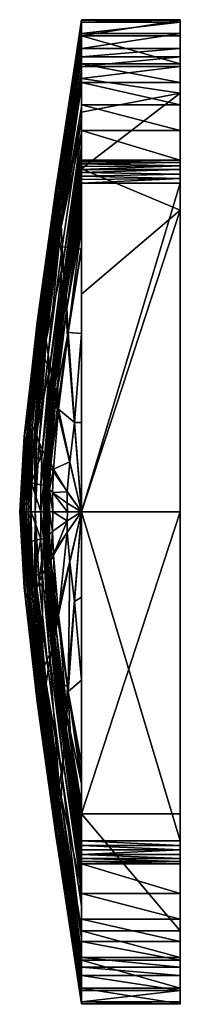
# Model space of a CAD drawing. Header units: centimetres. Extents: x -15 to 183, y -8 to 6.
# Tile 46 of 132: x 55.796 to 56.122, y 3.716 to 5.712. Entities that reach past the tile are written whole.
import ezdxf

# ---------------------------------------------------------------- set-up
doc = ezdxf.new("R2010")
doc.units = ezdxf.units.CM
doc.layers.get('0').update_dxf_attribs({"true_color": 0x5890e1})

msp = doc.modelspace()

# ---------------------------------------------------------------- meshes
at = {"color": 254, "true_color": 0xcad1ee}
mesh = msp.add_polyface(dxfattribs=at)
corners = [(55.9218, 5.487, 22.514), (56.1218, 5.4269, 22.674), (55.9218, 5.4269, 22.674), (56.1218, 5.5395, 22.3455), (55.9218, 5.5395, 22.3455), (55.9218, 5.5846, 22.1702), (56.1218, 5.487, 22.514), (56.1218, 5.487, 22.514), (56.1218, 5.3258, 21.0072), (56.1218, 5.4269, 22.674), (56.1218, 5.5395, 22.3455), (56.1218, 5.5846, 22.1702), (56.1218, 5.6227, 21.9901), (56.1218, 5.679, 21.6227), (56.1218, 5.711, 21.2578), (56.1218, 5.5632, 21.0114), (56.1218, 5.5632, 21.0114), (55.9218, 5.4096, 21.0072), (56.1218, 5.3258, 21.0072), (55.9218, 5.5247, 21.0086), (55.9218, 5.593, 21.0167), (56.1218, 5.4269, 22.674), (55.9218, 5.4237, 22.6804), (55.9218, 5.4269, 22.674), (55.9218, 5.4144, 22.6918), (56.1218, 5.416, 22.6903), (55.9218, 5.4085, 22.6965), (55.9218, 5.4196, 22.6864), (56.1218, 5.4225, 22.6823), (55.9218, 5.712, 21.2253), (55.9218, 5.2465, 21.0071), (55.9218, 5.5128, 21.0082), (55.9218, 5.7101, 21.2781), (55.9218, 5.707, 21.3322), (55.9218, 5.6984, 21.4336), (55.9218, 5.6904, 21.5186), (55.9218, 5.5347, 22.3594), (55.8763, 5.2729, 22.2232), (55.9218, 5.4835, 22.5225), (55.9218, 5.6016, 22.0941), (55.9218, 5.6335, 21.9314), (55.8711, 5.3154, 21.9693), (55.8688, 5.3477, 21.7224), (55.9218, 5.66, 21.7672), (55.9218, 5.6814, 21.602), (55.8701, 5.3739, 21.4779), (55.9218, 5.6984, 21.4336), (55.8723, 5.3857, 21.3532), (55.9218, 5.7101, 21.2781), (55.8738, 5.3906, 21.2893), (55.8755, 5.3898, 21.2252), (55.9218, 5.712, 21.2253), (55.8804, 5.2976, 21.0995), (55.9218, 5.5791, 21.0137), (55.9218, 5.5128, 21.0082), (55.8794, 5.3198, 21.11), (55.9218, 5.6111, 21.0226), (55.8784, 5.3394, 21.1266), (55.9218, 5.6395, 21.0397), (55.8774, 5.3548, 21.1485), (55.9218, 5.6622, 21.064), (55.8765, 5.367, 21.1732), (55.8755, 5.3898, 21.2252), (55.9218, 5.6803, 21.0919)]
mesh.append_faces([[corners[k] for k in face] for face in [(0, 1, 2), (3, 4, 5), (6, 4, 3), (6, 0, 4), (1, 0, 6), (7, 8, 9), (10, 8, 7), (11, 8, 10), (12, 8, 11), (13, 8, 12), (14, 15, 8), (16, 17, 18), (16, 19, 17), (16, 20, 19), (21, 22, 23), (24, 25, 26), (27, 25, 24), (27, 28, 25), (22, 28, 27), (22, 21, 28), (29, 30, 31), (32, 30, 29), (33, 30, 32), (34, 30, 33), (35, 30, 34), (36, 37, 38), (39, 37, 36), (40, 41, 39), (40, 42, 41), (43, 42, 40), (44, 45, 42), (46, 47, 45), (48, 49, 47), (50, 49, 51), (52, 53, 54), (55, 56, 53), (57, 56, 55), (57, 58, 56), (59, 58, 57), (59, 60, 58), (61, 60, 59), (62, 63, 61)]], dxfattribs={"color": 254})
mesh = msp.add_polyface(dxfattribs=at)
corners = [(56.1218, 5.711, 21.2578), (55.9218, 5.679, 21.6227), (55.9218, 5.711, 21.2578), (56.1218, 5.679, 21.6227), (56.1218, 5.6227, 21.9901), (55.9218, 5.6227, 21.9901), (56.1218, 5.5846, 22.1702), (55.9218, 5.5846, 22.1702), (56.1218, 5.5395, 22.3455), (56.1218, 5.712, 21.2253), (55.9218, 5.711, 21.2578), (55.9218, 5.712, 21.2253), (56.1218, 5.711, 21.2578), (56.1218, 5.6168, 21.0252), (56.1218, 5.6538, 21.0537), (56.1218, 5.6366, 21.0374), (56.1218, 5.711, 21.2578), (56.1218, 5.3258, 21.0072), (56.1218, 5.679, 21.6227), (56.1218, 5.712, 21.2253), (56.1218, 5.5632, 21.0114), (56.1218, 5.7073, 21.1526), (56.1218, 5.6838, 21.0981), (55.9218, 5.7073, 21.1526), (56.1218, 5.712, 21.2253), (55.9218, 5.712, 21.2253), (56.1218, 5.7073, 21.1526), (55.9218, 5.6838, 21.0981), (56.1218, 5.7073, 21.1526), (55.9218, 5.7073, 21.1526), (56.1218, 5.6168, 21.0252), (55.9218, 5.593, 21.0167), (56.1218, 5.5632, 21.0114), (55.9218, 5.6168, 21.0252), (56.1218, 5.6366, 21.0374), (55.9218, 5.6366, 21.0374), (56.1218, 5.6538, 21.0537), (55.9218, 5.6538, 21.0537), (56.1218, 5.6838, 21.0981), (55.9218, 5.712, 21.2253), (55.9218, 5.6803, 21.0919), (55.9218, 5.7073, 21.1526), (55.9218, 5.6622, 21.064), (55.9218, 5.6395, 21.0397), (55.9218, 5.6111, 21.0226), (55.9218, 5.5791, 21.0137), (55.9218, 5.5128, 21.0082), (55.8755, 5.3898, 21.2252), (55.9218, 5.712, 21.2253), (55.9218, 5.7073, 21.1526), (55.9218, 5.6814, 21.602), (55.8688, 5.3477, 21.7224), (55.9218, 5.66, 21.7672), (55.9218, 5.6904, 21.5186), (55.8701, 5.3739, 21.4779), (55.9218, 5.6984, 21.4336), (55.9218, 5.707, 21.3322), (55.8723, 5.3857, 21.3532), (55.9218, 5.7101, 21.2781), (55.8738, 5.3906, 21.2893), (55.9218, 5.6803, 21.0919), (55.8755, 5.3898, 21.2252), (55.9218, 5.7073, 21.1526), (55.8765, 5.367, 21.1732), (55.9218, 5.6622, 21.064)]
mesh.append_faces([[corners[k] for k in face] for face in [(0, 1, 2), (3, 1, 0), (4, 1, 3), (4, 5, 1), (6, 5, 4), (6, 7, 5), (8, 7, 6), (9, 10, 11), (10, 9, 12), (13, 14, 15), (16, 17, 18), (19, 20, 16), (21, 20, 19), (22, 20, 21), (14, 20, 22), (14, 13, 20), (23, 24, 25), (24, 23, 26), (27, 28, 29), (30, 31, 32), (30, 33, 31), (34, 33, 30), (34, 35, 33), (36, 35, 34), (36, 37, 35), (38, 37, 36), (38, 27, 37), (28, 27, 38), (39, 40, 41), (39, 42, 40), (39, 43, 42), (39, 44, 43), (39, 45, 44), (39, 46, 45), (47, 48, 49), (50, 51, 52), (53, 54, 50), (55, 54, 53), (56, 57, 55), (58, 57, 56), (48, 59, 58), (60, 61, 62), (63, 60, 64)]], dxfattribs={"color": 254})
mesh = msp.add_polyface(dxfattribs=at)
corners = [(56.1218, 5.3807, 22.7049), (55.9218, 4.7139, 22.7049), (55.9218, 5.3807, 22.7049), (55.9218, 5.6904, 21.5186), (55.9218, 4.7139, 21.0049), (55.9218, 5.2465, 21.0071), (55.9218, 5.5347, 22.3594), (55.9218, 5.6016, 22.0941), (55.9216, 5.2518, 22.7044), (55.8946, 5.078, 22.621), (55.9217, 5.0756, 22.7046), (55.9216, 5.295, 22.7045), (55.8917, 5.1266, 22.611), (55.9217, 5.3165, 22.7046), (55.9217, 5.3379, 22.7047), (55.8903, 5.1516, 22.6061), (55.9217, 5.3591, 22.7048), (55.9218, 5.377, 22.7049), (55.8896, 5.1644, 22.6032), (55.9218, 5.3983, 22.7016), (55.8893, 5.1705, 22.6003), (55.9218, 5.4045, 22.6988), (55.889, 5.1763, 22.5961), (55.9218, 5.4103, 22.6951), (55.8887, 5.1814, 22.5909), (55.9218, 5.4155, 22.6907), (55.8884, 5.1857, 22.5846), (55.9218, 5.4269, 22.674), (55.8877, 5.1913, 22.57), (55.9218, 5.434, 22.6567), (55.8865, 5.2, 22.5392), (55.8409, 5.1169, 21.2941), (55.8379, 5.1153, 21.3499), (55.8738, 5.3906, 21.2893), (55.8723, 5.3857, 21.3532), (55.8354, 5.11, 21.4056), (55.8701, 5.3739, 21.4779), (55.8317, 5.0989, 21.5163), (55.8688, 5.3477, 21.7224), (55.8297, 5.0778, 21.7364), (55.8711, 5.3154, 21.9693), (55.834, 5.0567, 21.9557), (55.8763, 5.2729, 22.2232), (55.8434, 5.0326, 22.1762), (55.8841, 5.2166, 22.4771), (55.8571, 5.0032, 22.3951), (55.8612, 4.9948, 22.449), (55.8634, 4.9905, 22.4757), (55.8409, 5.1169, 21.2941), (55.8765, 5.367, 21.1732), (55.8435, 5.1042, 21.2486), (55.8826, 5.2516, 21.0879), (55.9218, 5.2465, 21.0071), (55.8932, 5.069, 21.0589), (55.854, 5.0334, 21.1618), (55.8804, 5.2976, 21.0995), (55.8502, 5.0619, 21.1791), (55.8794, 5.3198, 21.11), (55.8484, 5.0757, 21.191), (55.8784, 5.3394, 21.1266), (55.8467, 5.0878, 21.2071), (55.8774, 5.3548, 21.1485), (55.8451, 5.0971, 21.2269)]
mesh.append_faces([[corners[k] for k in face] for face in [(0, 1, 2), (3, 4, 5), (6, 4, 7), (8, 9, 10), (11, 9, 8), (11, 12, 9), (13, 12, 11), (14, 12, 13), (14, 15, 12), (16, 15, 14), (17, 18, 15), (19, 20, 18), (21, 22, 20), (23, 24, 22), (25, 26, 24), (27, 28, 26), (29, 30, 28), (31, 32, 33), (34, 32, 35), (36, 35, 37), (37, 38, 36), (38, 37, 39), (39, 40, 38), (40, 39, 41), (41, 42, 40), (42, 41, 43), (43, 44, 42), (45, 30, 44), (46, 28, 30), (47, 26, 28), (48, 49, 50), (51, 52, 53), (54, 55, 51), (55, 54, 56), (56, 57, 55), (57, 56, 58), (58, 59, 57), (59, 58, 60), (60, 61, 59), (61, 60, 62), (62, 49, 61), (49, 62, 50)]], dxfattribs={"color": 254})
mesh = msp.add_polyface(dxfattribs=at)
corners = [(56.1218, 5.3898, 22.7041), (56.1218, 5.3258, 21.0072), (56.1218, 5.3807, 22.7049), (56.1218, 5.3991, 22.7014), (56.1218, 5.408, 22.6968), (56.1218, 5.416, 22.6903), (56.1218, 5.4225, 22.6823), (56.1218, 5.4269, 22.674), (56.1218, 5.3258, 21.0072), (55.9218, 5.4096, 21.0072), (55.9218, 5.1556, 21.0067), (55.9218, 5.3807, 22.7049), (56.1218, 5.3898, 22.7041), (56.1218, 5.3807, 22.7049), (55.9218, 5.3877, 22.7044), (55.9218, 5.3949, 22.7029), (56.1218, 5.3991, 22.7014), (55.9218, 5.4019, 22.7002), (56.1218, 5.408, 22.6968), (55.9218, 5.4085, 22.6965), (56.1218, 5.416, 22.6903), (55.9218, 5.6814, 21.602), (55.9218, 4.7139, 21.0049), (55.9218, 5.6904, 21.5186), (55.9218, 5.66, 21.7672), (55.9218, 5.6335, 21.9314), (55.9218, 5.6016, 22.0941), (55.9218, 5.377, 22.7049), (55.8903, 5.1516, 22.6061), (55.9217, 5.3591, 22.7048), (55.9218, 5.3851, 22.7047), (55.8896, 5.1644, 22.6032), (55.9218, 5.3918, 22.7036), (55.9218, 5.3983, 22.7016), (55.9218, 5.4045, 22.6988), (55.8893, 5.1705, 22.6003), (55.9218, 5.4103, 22.6951), (55.889, 5.1763, 22.5961), (55.9218, 5.4155, 22.6907), (55.8887, 5.1814, 22.5909), (55.9218, 5.42, 22.6857), (55.8884, 5.1857, 22.5846), (55.9218, 5.4269, 22.674), (55.9218, 5.434, 22.6567), (55.8877, 5.1913, 22.57), (55.9218, 5.4412, 22.6389), (55.8865, 5.2, 22.5392), (55.9218, 5.4555, 22.6016), (55.8841, 5.2166, 22.4771), (55.9218, 5.4835, 22.5225), (55.8763, 5.2729, 22.2232), (55.9218, 5.6016, 22.0941), (55.8711, 5.3154, 21.9693), (55.8409, 5.1169, 21.2941), (55.8738, 5.3906, 21.2893), (55.8755, 5.3898, 21.2252), (55.8379, 5.1153, 21.3499), (55.8723, 5.3857, 21.3532), (55.8354, 5.11, 21.4056), (55.8701, 5.3739, 21.4779), (55.8755, 5.3898, 21.2252), (55.8765, 5.367, 21.1732), (55.8409, 5.1169, 21.2941), (55.8826, 5.2516, 21.0879), (55.9218, 5.5128, 21.0082), (55.9218, 5.2465, 21.0071), (55.8804, 5.2976, 21.0995), (55.8794, 5.3198, 21.11), (55.9218, 5.5791, 21.0137)]
mesh.append_faces([[corners[k] for k in face] for face in [(0, 1, 2), (3, 1, 0), (4, 1, 3), (5, 1, 4), (6, 1, 5), (7, 1, 6), (8, 9, 10), (11, 12, 13), (14, 12, 11), (15, 12, 14), (15, 16, 12), (17, 16, 15), (17, 18, 16), (19, 18, 17), (19, 20, 18), (21, 22, 23), (24, 22, 21), (25, 22, 24), (26, 22, 25), (27, 28, 29), (30, 31, 27), (32, 31, 30), (33, 31, 32), (34, 35, 33), (36, 37, 34), (38, 39, 36), (40, 41, 38), (42, 41, 40), (43, 44, 42), (45, 46, 43), (47, 46, 45), (47, 48, 46), (49, 48, 47), (49, 50, 48), (51, 52, 50), (53, 54, 55), (56, 57, 54), (58, 59, 57), (60, 61, 62), (63, 64, 65), (66, 64, 63), (67, 68, 66)]], dxfattribs={"color": 254})
mesh = msp.add_polyface(dxfattribs=at)
corners = [(55.9218, 5.5347, 22.3594), (55.9218, 4.1813, 21.0071), (55.9218, 4.7139, 21.0049), (55.9218, 4.8956, 22.7049), (55.9218, 4.7139, 22.7049), (55.9218, 4.7139, 22.7049), (55.8057, 4.7139, 21.4757), (55.8191, 4.893, 21.363), (55.8097, 4.7139, 21.4373), (55.8153, 4.8909, 21.4104), (55.8025, 4.7139, 21.5146), (55.8122, 4.8871, 21.4581), (55.7981, 4.7139, 21.5959), (55.8077, 4.8795, 21.5546), (55.8058, 4.8667, 21.7503), (55.8004, 4.7139, 21.8483), (55.8121, 4.8561, 21.9422), (55.8203, 4.7733, 22.1045), (55.8245, 4.8462, 22.1292), (55.8198, 4.7139, 22.0785), (55.9076, 4.8951, 22.6633), (55.8978, 4.8155, 22.6238), (55.8421, 4.8358, 22.3132), (55.8391, 4.7692, 22.2703), (55.8473, 4.833, 22.3589), (55.8446, 4.7682, 22.3116), (55.85, 4.8316, 22.3816), (55.8474, 4.7677, 22.3322), (55.8513, 4.8305, 22.3927), (55.8489, 4.7672, 22.3424), (55.8527, 4.828, 22.4028), (55.8504, 4.7661, 22.3521), (55.8542, 4.8247, 22.4114), (55.8519, 4.7645, 22.3611), (55.8556, 4.8211, 22.4185), (55.8534, 4.7627, 22.3693), (55.8586, 4.8142, 22.4326), (55.8565, 4.7594, 22.3858), (55.8648, 4.801, 22.4616), (55.8752, 4.9223, 22.5413), (55.8929, 4.755, 22.5844), (55.8226, 4.8879, 21.3241), (55.8097, 4.7139, 21.4373), (55.8191, 4.893, 21.363), (55.8266, 4.8806, 21.2877), (55.8179, 4.7139, 21.3745), (55.8288, 4.875, 21.2721), (55.8279, 4.7139, 21.3155), (55.8311, 4.8685, 21.2587), (55.8359, 4.8551, 21.2357), (55.8589, 4.8039, 21.155), (55.853, 4.7139, 21.2069), (55.8722, 4.9219, 21.107), (55.9218, 4.7139, 21.0049), (55.9218, 4.7139, 21.0049), (55.8932, 5.069, 21.0589), (55.9218, 4.7139, 21.0049)]
mesh.append_faces([[corners[k] for k in face] for face in [(0, 1, 2), (3, 4, 5), (6, 7, 8), (6, 9, 7), (10, 9, 6), (10, 11, 9), (12, 13, 11), (12, 14, 13), (15, 16, 14), (16, 17, 18), (19, 17, 16), (4, 20, 21), (3, 20, 4), (17, 22, 18), (22, 17, 23), (23, 24, 22), (24, 23, 25), (25, 26, 24), (26, 25, 27), (27, 28, 26), (28, 27, 29), (29, 30, 28), (30, 29, 31), (31, 32, 30), (32, 31, 33), (33, 34, 32), (34, 33, 35), (35, 36, 34), (36, 35, 37), (37, 38, 36), (39, 36, 38), (38, 21, 39), (21, 38, 40), (41, 42, 43), (44, 45, 41), (46, 47, 44), (48, 47, 46), (49, 47, 48), (50, 51, 49), (52, 53, 50), (52, 54, 53), (55, 56, 54)]], dxfattribs={"color": 254})
mesh = msp.add_polyface(dxfattribs=at)
corners = [(56.1218, 5.3807, 22.7049), (56.1218, 5.3258, 21.0072), (56.1218, 4.0471, 22.7049), (56.1218, 5.3258, 21.0072), (55.9218, 4.7139, 21.0049), (56.1218, 4.7139, 21.0049), (55.9218, 5.1556, 21.0067), (55.9218, 5.4835, 22.5225), (55.9218, 4.1813, 21.0071), (55.9218, 5.5347, 22.3594), (55.9218, 5.4555, 22.6016), (55.9218, 5.4412, 22.6389), (55.9218, 5.434, 22.6567), (55.9218, 5.4269, 22.674), (55.9218, 5.4237, 22.6804), (55.9218, 5.4196, 22.6864), (55.9218, 5.4144, 22.6918), (55.9218, 5.4085, 22.6965), (55.9218, 5.4019, 22.7002), (55.9218, 5.3949, 22.7029), (55.9218, 5.3877, 22.7044), (55.9218, 5.3807, 22.7049), (55.9217, 5.0756, 22.7046), (55.9076, 4.8951, 22.6633), (55.9218, 4.8956, 22.7049), (55.8946, 5.078, 22.621), (55.8865, 5.2, 22.5392), (55.8571, 5.0032, 22.3951), (55.8612, 4.9948, 22.449), (55.8877, 5.1913, 22.57), (55.8634, 4.9905, 22.4757), (55.8884, 5.1857, 22.5846), (55.8645, 4.9874, 22.4886), (55.8887, 5.1814, 22.5909), (55.889, 5.1763, 22.5961), (55.8656, 4.9819, 22.4994), (55.8556, 4.8211, 22.4185), (55.8703, 4.9516, 22.5218), (55.8679, 4.9668, 22.5123), (55.8586, 4.8142, 22.4326), (55.8752, 4.9223, 22.5413), (55.8893, 5.1705, 22.6003), (55.8662, 4.9784, 22.5037), (55.8896, 5.1644, 22.6032), (55.8667, 4.9746, 22.5072), (55.8903, 5.1516, 22.6061), (55.8917, 5.1266, 22.611), (55.8978, 4.8155, 22.6238), (55.8932, 5.069, 21.0589), (55.9218, 4.7139, 21.0049), (55.8722, 4.9219, 21.107), (55.9218, 5.2465, 21.0071), (55.9218, 4.7139, 21.0049), (55.8826, 5.2516, 21.0879), (55.854, 5.0334, 21.1618)]
mesh.append_faces([[corners[k] for k in face] for face in [(0, 1, 2), (3, 4, 5), (3, 6, 4), (7, 8, 9), (10, 8, 7), (11, 8, 10), (12, 8, 11), (13, 8, 12), (14, 8, 13), (15, 8, 14), (16, 8, 15), (17, 8, 16), (18, 8, 17), (19, 8, 18), (20, 8, 19), (21, 8, 20), (22, 23, 24), (22, 25, 23), (26, 27, 28), (29, 28, 30), (31, 30, 32), (32, 33, 31), (34, 32, 35), (33, 32, 34), (36, 37, 38), (39, 40, 37), (35, 41, 34), (41, 35, 42), (42, 43, 41), (43, 42, 44), (44, 45, 43), (45, 44, 38), (38, 46, 45), (46, 38, 37), (37, 25, 46), (25, 37, 40), (40, 23, 25), (23, 40, 47), (48, 49, 50), (48, 51, 52), (50, 53, 48), (53, 50, 54)]], dxfattribs={"color": 254})
mesh = msp.add_polyface(dxfattribs=at)
corners = [(55.9218, 4.7139, 22.7049), (55.9218, 4.1813, 21.0071), (55.9218, 5.3807, 22.7049), (55.7981, 4.7139, 21.5959), (55.8122, 4.8871, 21.4581), (55.8025, 4.7139, 21.5146), (55.7965, 4.7139, 21.7229), (55.8058, 4.8667, 21.7503), (55.8004, 4.7139, 21.8483), (55.8054, 4.7139, 21.9277), (55.8121, 4.8561, 21.9422), (55.8198, 4.7139, 22.0785), (55.8392, 4.7139, 22.225), (55.8203, 4.7733, 22.1045), (55.8391, 4.7692, 22.2703), (55.8446, 4.7682, 22.3116), (55.8448, 4.7139, 22.2617), (55.8477, 4.7139, 22.2801), (55.8474, 4.7677, 22.3322), (55.8492, 4.7139, 22.2893), (55.8489, 4.7672, 22.3424), (55.8507, 4.7139, 22.2986), (55.8504, 4.7661, 22.3521), (55.8522, 4.7139, 22.308), (55.8519, 4.7645, 22.3611), (55.8538, 4.7139, 22.3174), (55.8534, 4.7627, 22.3693), (55.8569, 4.7139, 22.3365), (55.8565, 4.7594, 22.3858), (55.8636, 4.7139, 22.3757), (55.8631, 4.7532, 22.4198), (55.8931, 4.7139, 22.5418), (55.8924, 4.732, 22.5637), (55.9218, 4.7139, 22.7049), (55.9218, 4.7139, 22.7049), (55.9218, 4.7139, 22.7049), (55.8929, 4.755, 22.5844), (55.9218, 4.7139, 22.7049), (55.8978, 4.8155, 22.6238), (55.9218, 4.7139, 22.7049), (55.8648, 4.801, 22.4616), (55.8226, 4.8879, 21.3241), (55.8135, 4.7139, 21.4054), (55.8097, 4.7139, 21.4373), (55.8179, 4.7139, 21.3745), (55.8266, 4.8806, 21.2877), (55.8279, 4.7139, 21.3155), (55.8359, 4.8551, 21.2357), (55.853, 4.7139, 21.2069), (55.8589, 4.8039, 21.155), (55.9218, 4.7139, 21.0049), (55.9218, 4.7139, 21.0049)]
mesh.append_faces([[corners[k] for k in face] for face in [(0, 1, 2), (3, 4, 5), (6, 7, 3), (8, 7, 6), (9, 10, 8), (11, 10, 9), (12, 13, 11), (12, 14, 13), (12, 15, 14), (16, 15, 12), (17, 15, 16), (17, 18, 15), (19, 18, 17), (19, 20, 18), (21, 20, 19), (21, 22, 20), (23, 22, 21), (23, 24, 22), (25, 24, 23), (25, 26, 24), (27, 26, 25), (27, 28, 26), (29, 28, 27), (29, 30, 28), (31, 30, 29), (31, 32, 30), (33, 32, 31), (34, 32, 33), (35, 32, 34), (35, 36, 32), (37, 36, 35), (37, 38, 36), (39, 38, 37), (40, 28, 30), (30, 36, 40), (36, 30, 32), (41, 42, 43), (41, 44, 42), (45, 46, 44), (47, 48, 46), (49, 50, 48), (49, 51, 50)]], dxfattribs={"color": 254})
mesh = msp.add_polyface(dxfattribs=at)
corners = [(56.1218, 3.8431, 22.1702), (56.1218, 5.3258, 21.0072), (56.1218, 4.7139, 21.0049), (56.1218, 4.0471, 22.7049), (55.9218, 4.7139, 22.7049), (56.1218, 5.3807, 22.7049), (55.8519, 4.6633, 22.3611), (55.8507, 4.7139, 22.2986), (55.8504, 4.6617, 22.3521), (55.8522, 4.7139, 22.308), (55.8538, 4.7139, 22.3174), (55.8534, 4.665, 22.3693), (55.8565, 4.6683, 22.3858), (55.8569, 4.7139, 22.3365), (55.8631, 4.6746, 22.4198), (55.8636, 4.7139, 22.3757), (55.8924, 4.6958, 22.5637), (55.8931, 4.7139, 22.5418), (55.9218, 4.7139, 22.7049), (55.9218, 4.7139, 22.7049), (55.8929, 4.6728, 22.5844), (55.9218, 4.7139, 22.7049), (55.8978, 4.6122, 22.6238), (55.9218, 4.7139, 22.7049), (55.9076, 4.5327, 22.6633), (55.9218, 4.7139, 22.7049), (55.9218, 4.7139, 22.7049), (55.9218, 4.5412, 22.7049), (55.8648, 4.6268, 22.4616), (55.8752, 4.5055, 22.5413), (55.8586, 4.6136, 22.4326), (55.8556, 4.6066, 22.4185), (55.8542, 4.603, 22.4114), (55.8527, 4.5997, 22.4028), (55.8703, 4.4762, 22.5218), (55.8513, 4.5973, 22.3927), (55.8489, 4.6606, 22.3424), (55.9218, 4.7139, 21.0049), (55.8589, 4.6238, 21.155), (55.853, 4.7139, 21.2069), (55.9218, 4.7139, 21.0049), (55.9218, 4.7139, 21.0049), (55.8722, 4.5059, 21.107), (55.9218, 4.7139, 21.0049), (55.8359, 4.5726, 21.2357)]
mesh.append_faces([[corners[k] for k in face] for face in [(0, 1, 2), (3, 4, 5), (6, 7, 8), (6, 9, 7), (6, 10, 9), (11, 10, 6), (12, 10, 11), (12, 13, 10), (14, 13, 12), (14, 15, 13), (16, 15, 14), (16, 17, 15), (16, 18, 17), (16, 19, 18), (20, 19, 16), (20, 21, 19), (22, 21, 20), (22, 23, 21), (24, 23, 22), (24, 25, 23), (24, 26, 25), (24, 27, 26), (16, 28, 20), (28, 16, 14), (20, 29, 22), (29, 20, 28), (14, 30, 28), (30, 14, 12), (12, 31, 30), (31, 12, 11), (11, 32, 31), (32, 11, 6), (6, 33, 32), (33, 6, 8), (34, 28, 30), (8, 35, 33), (35, 8, 36), (37, 38, 39), (40, 38, 37), (41, 38, 40), (41, 42, 38), (43, 42, 41), (42, 44, 38)]], dxfattribs={"color": 254})
mesh = msp.add_polyface(dxfattribs=at)
corners = [(56.1218, 3.8883, 22.3455), (56.1218, 5.3258, 21.0072), (56.1218, 3.8431, 22.1702), (56.1218, 3.9407, 22.514), (56.1218, 4.0009, 22.674), (56.1218, 4.0052, 22.6823), (56.1218, 4.0117, 22.6903), (56.1218, 4.0197, 22.6968), (56.1218, 4.0287, 22.7014), (56.1218, 4.038, 22.7041), (56.1218, 4.0471, 22.7049), (55.9218, 4.1019, 21.0072), (56.1218, 4.7139, 21.0049), (55.9218, 4.7139, 21.0049), (56.1218, 4.1019, 21.0072), (55.9218, 4.5412, 22.7049), (55.9218, 4.1813, 21.0071), (55.9218, 4.7139, 22.7049), (55.9218, 4.3729, 22.7049), (55.9076, 4.5327, 22.6633), (55.9218, 4.3729, 22.7049), (55.9218, 4.5412, 22.7049), (55.8946, 4.3498, 22.621), (55.9218, 4.2046, 22.7049), (55.8978, 4.6122, 22.6238), (55.8752, 4.5055, 22.5413), (55.8648, 4.6268, 22.4616), (55.8703, 4.4762, 22.5218), (55.8586, 4.6136, 22.4326), (55.8679, 4.4609, 22.5123), (55.8917, 4.3012, 22.611), (55.8903, 4.2761, 22.6061), (55.8896, 4.2634, 22.6032), (55.8667, 4.4532, 22.5072), (55.8893, 4.2572, 22.6003), (55.8662, 4.4494, 22.5037), (55.889, 4.2515, 22.5961), (55.8656, 4.4459, 22.4994), (55.8887, 4.2463, 22.5909), (55.8884, 4.242, 22.5846), (55.8645, 4.4403, 22.4886), (55.8877, 4.2364, 22.57), (55.8634, 4.4373, 22.4757), (55.8865, 4.2277, 22.5392), (55.8612, 4.4329, 22.449), (55.8841, 4.2112, 22.4771), (55.8571, 4.4245, 22.3951), (55.9218, 4.7139, 21.0049), (55.8932, 4.3588, 21.0589), (55.8722, 4.5059, 21.107), (55.9218, 4.1813, 21.0071), (55.854, 4.3944, 21.1618), (55.8826, 4.1761, 21.0879)]
mesh.append_faces([[corners[k] for k in face] for face in [(0, 1, 2), (3, 1, 0), (4, 1, 3), (5, 1, 4), (6, 1, 5), (7, 1, 6), (8, 1, 7), (9, 1, 8), (10, 1, 9), (11, 12, 13), (11, 14, 12), (15, 16, 17), (18, 16, 15), (19, 20, 21), (22, 20, 19), (22, 23, 20), (24, 22, 19), (22, 24, 25), (26, 27, 25), (28, 29, 27), (25, 30, 22), (30, 25, 27), (27, 31, 30), (31, 27, 29), (29, 32, 31), (32, 29, 33), (33, 34, 32), (34, 33, 35), (35, 36, 34), (36, 35, 37), (37, 38, 36), (39, 37, 40), (38, 37, 39), (40, 41, 39), (41, 40, 42), (42, 43, 41), (43, 42, 44), (45, 44, 46), (47, 48, 49), (50, 48, 47), (51, 48, 52), (48, 51, 49)]], dxfattribs={"color": 254})
mesh = msp.add_polyface(dxfattribs=at)
corners = [(55.8379, 5.1153, 21.3499), (55.8191, 4.893, 21.363), (55.8153, 4.8909, 21.4104), (55.8409, 5.1169, 21.2941), (55.8354, 5.11, 21.4056), (55.8122, 4.8871, 21.4581), (55.8317, 5.0989, 21.5163), (55.8077, 4.8795, 21.5546), (55.8297, 5.0778, 21.7364), (55.8058, 4.8667, 21.7503), (55.834, 5.0567, 21.9557), (55.8121, 4.8561, 21.9422), (55.8434, 5.0326, 22.1762), (55.8245, 4.8462, 22.1292), (55.8571, 5.0032, 22.3951), (55.8421, 4.8358, 22.3132), (55.8841, 5.2166, 22.4771), (55.8612, 4.9948, 22.449), (55.8473, 4.833, 22.3589), (55.8634, 4.9905, 22.4757), (55.85, 4.8316, 22.3816), (55.8645, 4.9874, 22.4886), (55.8513, 4.8305, 22.3927), (55.8656, 4.9819, 22.4994), (55.8527, 4.828, 22.4028), (55.8542, 4.8247, 22.4114), (55.8679, 4.9668, 22.5123), (55.8667, 4.9746, 22.5072), (55.8556, 4.8211, 22.4185), (55.8703, 4.9516, 22.5218), (55.8586, 4.8142, 22.4326), (55.8662, 4.9784, 22.5037), (55.8191, 4.893, 21.363), (55.8435, 5.1042, 21.2486), (55.8226, 4.8879, 21.3241), (55.8409, 5.1169, 21.2941), (55.8589, 4.8039, 21.155), (55.854, 5.0334, 21.1618), (55.8722, 4.9219, 21.107), (55.8359, 4.8551, 21.2357), (55.8502, 5.0619, 21.1791), (55.8311, 4.8685, 21.2587), (55.8484, 5.0757, 21.191), (55.8288, 4.875, 21.2721), (55.8467, 5.0878, 21.2071), (55.8266, 4.8806, 21.2877), (55.8451, 5.0971, 21.2269)]
mesh.append_faces([[corners[k] for k in face] for face in [(0, 1, 2), (1, 0, 3), (2, 4, 0), (4, 2, 5), (5, 6, 4), (6, 5, 7), (7, 8, 6), (8, 7, 9), (9, 10, 8), (10, 9, 11), (11, 12, 10), (12, 11, 13), (13, 14, 12), (14, 13, 15), (16, 12, 14), (15, 17, 14), (17, 15, 18), (18, 19, 17), (19, 18, 20), (20, 21, 19), (21, 20, 22), (22, 23, 21), (23, 22, 24), (25, 26, 27), (26, 25, 28), (29, 28, 30), (24, 31, 23), (27, 24, 25), (31, 24, 27), (32, 33, 34), (35, 33, 32), (36, 37, 38), (37, 36, 39), (39, 40, 37), (40, 39, 41), (41, 42, 40), (42, 41, 43), (43, 44, 42), (44, 43, 45), (45, 46, 44), (33, 45, 34), (46, 45, 33)]], dxfattribs={"color": 254})
mesh = msp.add_polyface(dxfattribs=at)
corners = [(55.8153, 4.5368, 21.4104), (55.8097, 4.7139, 21.4373), (55.8191, 4.5347, 21.363), (55.8057, 4.7139, 21.4757), (55.8122, 4.5407, 21.4581), (55.8025, 4.7139, 21.5146), (55.8077, 4.5482, 21.5546), (55.7981, 4.7139, 21.5959), (55.8058, 4.5611, 21.7503), (55.7965, 4.7139, 21.7229), (55.8004, 4.7139, 21.8483), (55.8121, 4.5717, 21.9422), (55.8054, 4.7139, 21.9277), (55.8245, 4.5816, 22.1292), (55.8203, 4.6545, 22.1045), (55.8198, 4.7139, 22.0785), (55.8391, 4.6585, 22.2703), (55.8392, 4.7139, 22.225), (55.8446, 4.6596, 22.3116), (55.8448, 4.7139, 22.2617), (55.8474, 4.6601, 22.3322), (55.8477, 4.7139, 22.2801), (55.8489, 4.6606, 22.3424), (55.8492, 4.7139, 22.2893), (55.8504, 4.6617, 22.3521), (55.8507, 4.7139, 22.2986), (55.85, 4.5961, 22.3816), (55.8513, 4.5973, 22.3927), (55.8473, 4.5947, 22.3589), (55.8421, 4.5919, 22.3132), (55.8097, 4.7139, 21.4373), (55.8226, 4.5398, 21.3241), (55.8191, 4.5347, 21.363), (55.8135, 4.7139, 21.4054), (55.8179, 4.7139, 21.3745), (55.8266, 4.5471, 21.2877), (55.8279, 4.7139, 21.3155), (55.8288, 4.5528, 21.2721), (55.8311, 4.5593, 21.2587), (55.8359, 4.5726, 21.2357), (55.853, 4.7139, 21.2069), (55.8589, 4.6238, 21.155)]
mesh.append_faces([[corners[k] for k in face] for face in [(0, 1, 2), (0, 3, 1), (4, 3, 0), (4, 5, 3), (6, 5, 4), (6, 7, 5), (8, 7, 6), (8, 9, 7), (8, 10, 9), (11, 10, 8), (11, 12, 10), (13, 12, 11), (14, 12, 13), (14, 15, 12), (16, 15, 14), (16, 17, 15), (18, 17, 16), (18, 19, 17), (20, 19, 18), (20, 21, 19), (22, 21, 20), (22, 23, 21), (24, 23, 22), (24, 25, 23), (22, 26, 27), (26, 22, 20), (20, 28, 26), (28, 20, 18), (18, 29, 28), (29, 18, 16), (16, 13, 29), (13, 16, 14), (30, 31, 32), (33, 31, 30), (34, 31, 33), (34, 35, 31), (36, 35, 34), (36, 37, 35), (36, 38, 37), (36, 39, 38), (40, 39, 36), (40, 41, 39)]], dxfattribs={"color": 254})
mesh = msp.add_polyface(dxfattribs=at)
corners = [(56.1218, 3.7488, 21.6227), (56.1218, 4.7139, 21.0049), (56.1218, 4.1019, 21.0072), (55.9218, 4.7139, 22.7049), (56.1218, 4.0471, 22.7049), (55.9218, 4.0471, 22.7049), (55.9218, 4.2046, 22.7049), (55.9218, 4.1813, 21.0071), (55.9218, 4.3729, 22.7049), (55.9218, 4.1626, 22.7049), (55.8946, 4.3498, 22.621), (55.9218, 4.1626, 22.7049), (55.9218, 4.2046, 22.7049), (55.8917, 4.3012, 22.611), (55.9218, 4.1205, 22.7049), (55.9218, 4.0995, 22.7049), (55.9218, 4.0784, 22.7049), (55.8903, 4.2761, 22.6061), (55.8896, 4.2634, 22.6032), (55.9218, 4.0574, 22.7049), (55.8893, 4.2572, 22.6003), (55.9218, 4.0349, 22.7035), (55.889, 4.2515, 22.5961), (55.9218, 4.0271, 22.7008), (55.8887, 4.2463, 22.5909), (55.9218, 4.0195, 22.6967), (55.8884, 4.242, 22.5846), (55.9218, 4.0127, 22.6913), (55.8877, 4.2364, 22.57), (55.9218, 4.0074, 22.6854), (55.8865, 4.2277, 22.5392), (55.9218, 3.9979, 22.6669), (55.8841, 4.2112, 22.4771), (55.9218, 3.9741, 22.6066), (55.8379, 4.3125, 21.3499), (55.8409, 4.3108, 21.2941), (55.8738, 4.0372, 21.2893), (55.8612, 4.4329, 22.449), (55.8571, 4.4245, 22.3951), (55.8763, 4.1549, 22.2232), (55.8434, 4.3952, 22.1762), (55.8711, 4.1123, 21.9693), (55.834, 4.3711, 21.9557), (55.8688, 4.0801, 21.7224), (55.8297, 4.35, 21.7364), (55.8701, 4.0538, 21.4779), (55.8317, 4.3289, 21.5163), (55.8723, 4.0421, 21.3532), (55.8354, 4.3178, 21.4056), (55.8765, 4.0608, 21.1732), (55.8409, 4.3108, 21.2941), (55.8435, 4.3235, 21.2486), (55.9218, 3.915, 21.0082), (55.8932, 4.3588, 21.0589), (55.9218, 4.1813, 21.0071), (55.8826, 4.1761, 21.0879), (55.8451, 4.3307, 21.2269), (55.8784, 4.0883, 21.1266), (55.8774, 4.0729, 21.1485), (55.8467, 4.34, 21.2071), (55.8794, 4.1079, 21.11), (55.8484, 4.352, 21.191), (55.8804, 4.1302, 21.0995), (55.8502, 4.3659, 21.1791)]
mesh.append_faces([[corners[k] for k in face] for face in [(0, 1, 2), (3, 4, 5), (6, 7, 8), (9, 7, 6), (10, 11, 12), (13, 11, 10), (13, 14, 11), (13, 15, 14), (13, 16, 15), (17, 16, 13), (18, 19, 17), (20, 21, 18), (22, 23, 20), (24, 25, 22), (26, 27, 24), (28, 29, 26), (30, 31, 28), (32, 33, 30), (34, 35, 36), (37, 32, 30), (38, 39, 32), (40, 41, 39), (41, 40, 42), (42, 43, 41), (43, 42, 44), (44, 45, 43), (45, 44, 46), (46, 47, 45), (47, 46, 48), (36, 48, 34), (49, 50, 51), (52, 53, 54), (52, 55, 53), (56, 57, 58), (57, 56, 59), (59, 60, 57), (60, 59, 61), (51, 58, 49), (58, 51, 56), (61, 62, 60), (62, 61, 63), (63, 55, 62)]], dxfattribs={"color": 254})
mesh = msp.add_polyface(dxfattribs=at)
corners = [(56.1218, 3.8051, 21.9901), (56.1218, 4.7139, 21.0049), (56.1218, 3.7488, 21.6227), (56.1218, 3.8431, 22.1702), (55.9218, 4.1019, 21.0072), (56.1218, 3.8646, 21.0114), (56.1218, 4.1019, 21.0072), (56.1218, 4.038, 22.7041), (55.9218, 4.0471, 22.7049), (56.1218, 4.0471, 22.7049), (55.9218, 4.0052, 22.6823), (56.1218, 4.0009, 22.674), (55.9218, 4.0009, 22.674), (56.1218, 4.0052, 22.6823), (55.9218, 4.0117, 22.6903), (56.1218, 4.0117, 22.6903), (55.9218, 4.0197, 22.6968), (56.1218, 4.0197, 22.6968), (56.1218, 4.0287, 22.7014), (55.9218, 4.0287, 22.7014), (55.9218, 4.038, 22.7041), (55.9218, 4.1626, 22.7049), (55.9218, 3.915, 21.0082), (55.9218, 4.1813, 21.0071), (55.9218, 4.1205, 22.7049), (55.9218, 4.0995, 22.7049), (55.9218, 4.0784, 22.7049), (55.9218, 4.0574, 22.7049), (55.9218, 4.0469, 22.7049), (55.8903, 4.2761, 22.6061), (55.9218, 4.0574, 22.7049), (55.9218, 4.0784, 22.7049), (55.8896, 4.2634, 22.6032), (55.9218, 4.0469, 22.7049), (55.9218, 4.0413, 22.7046), (55.9218, 4.0349, 22.7035), (55.8893, 4.2572, 22.6003), (55.9218, 4.0271, 22.7008), (55.889, 4.2515, 22.5961), (55.9218, 4.0195, 22.6967), (55.8887, 4.2463, 22.5909), (55.9218, 4.0127, 22.6913), (55.8884, 4.242, 22.5846), (55.9218, 4.0074, 22.6854), (55.8877, 4.2364, 22.57), (55.9218, 4.0018, 22.6761), (55.9218, 3.9979, 22.6669), (55.8865, 4.2277, 22.5392), (55.9218, 3.9934, 22.6558), (55.9218, 3.9869, 22.6395), (55.9218, 3.9741, 22.6066), (55.8841, 4.2112, 22.4771), (55.9218, 3.9497, 22.5399), (55.8763, 4.1549, 22.2232), (55.8711, 4.1123, 21.9693), (55.9218, 3.8663, 22.2644), (55.8738, 4.0372, 21.2893), (55.8409, 4.3108, 21.2941), (55.8755, 4.038, 21.2252), (55.8354, 4.3178, 21.4056), (55.8723, 4.0421, 21.3532), (55.8765, 4.0608, 21.1732), (55.8755, 4.038, 21.2252), (55.8409, 4.3108, 21.2941), (55.9218, 3.8487, 21.0137), (55.8804, 4.1302, 21.0995), (55.8826, 4.1761, 21.0879), (55.9218, 3.8167, 21.0226), (55.8794, 4.1079, 21.11)]
mesh.append_faces([[corners[k] for k in face] for face in [(0, 1, 2), (3, 1, 0), (4, 5, 6), (7, 8, 9), (10, 11, 12), (10, 13, 11), (14, 13, 10), (14, 15, 13), (16, 15, 14), (16, 17, 15), (16, 18, 17), (19, 18, 16), (20, 18, 19), (20, 7, 18), (8, 7, 20), (21, 22, 23), (24, 22, 21), (25, 22, 24), (26, 22, 25), (27, 22, 26), (28, 22, 27), (29, 30, 31), (32, 33, 30), (32, 34, 33), (32, 35, 34), (36, 37, 35), (38, 39, 37), (40, 41, 39), (42, 43, 41), (44, 45, 43), (44, 46, 45), (47, 48, 46), (47, 49, 48), (47, 50, 49), (51, 52, 50), (53, 52, 51), (54, 55, 53), (56, 57, 58), (59, 56, 60), (61, 62, 63), (64, 65, 66), (67, 68, 65)]], dxfattribs={"color": 254})
mesh = msp.add_polyface(dxfattribs=at)
corners = [(55.8191, 4.5347, 21.363), (55.8379, 4.3125, 21.3499), (55.8153, 4.5368, 21.4104), (55.8409, 4.3108, 21.2941), (55.8679, 4.4609, 22.5123), (55.8586, 4.6136, 22.4326), (55.8556, 4.6066, 22.4185), (55.8667, 4.4532, 22.5072), (55.8542, 4.603, 22.4114), (55.8662, 4.4494, 22.5037), (55.8656, 4.4459, 22.4994), (55.8527, 4.5997, 22.4028), (55.8645, 4.4403, 22.4886), (55.8513, 4.5973, 22.3927), (55.8634, 4.4373, 22.4757), (55.85, 4.5961, 22.3816), (55.8612, 4.4329, 22.449), (55.8473, 4.5947, 22.3589), (55.8571, 4.4245, 22.3951), (55.8421, 4.5919, 22.3132), (55.8434, 4.3952, 22.1762), (55.8245, 4.5816, 22.1292), (55.8763, 4.1549, 22.2232), (55.834, 4.3711, 21.9557), (55.8121, 4.5717, 21.9422), (55.8297, 4.35, 21.7364), (55.8058, 4.5611, 21.7503), (55.8317, 4.3289, 21.5163), (55.8077, 4.5482, 21.5546), (55.8354, 4.3178, 21.4056), (55.8122, 4.5407, 21.4581), (55.8435, 4.3235, 21.2486), (55.8191, 4.5347, 21.363), (55.8226, 4.5398, 21.3241), (55.8409, 4.3108, 21.2941), (55.8266, 4.5471, 21.2877), (55.8484, 4.352, 21.191), (55.8467, 4.34, 21.2071), (55.8288, 4.5528, 21.2721), (55.8502, 4.3659, 21.1791), (55.8311, 4.5593, 21.2587), (55.854, 4.3944, 21.1618), (55.8359, 4.5726, 21.2357), (55.8451, 4.3307, 21.2269), (55.8826, 4.1761, 21.0879), (55.8722, 4.5059, 21.107)]
mesh.append_faces([[corners[k] for k in face] for face in [(0, 1, 2), (1, 0, 3), (4, 5, 6), (6, 7, 4), (7, 6, 8), (8, 9, 7), (10, 8, 11), (9, 8, 10), (11, 12, 10), (12, 11, 13), (13, 14, 12), (14, 13, 15), (15, 16, 14), (16, 15, 17), (17, 18, 16), (18, 17, 19), (19, 20, 18), (20, 19, 21), (22, 18, 20), (21, 23, 20), (23, 21, 24), (24, 25, 23), (25, 24, 26), (26, 27, 25), (27, 26, 28), (28, 29, 27), (29, 28, 30), (30, 1, 29), (1, 30, 2), (31, 32, 33), (31, 34, 32), (35, 36, 37), (36, 35, 38), (38, 39, 36), (39, 38, 40), (40, 41, 39), (41, 40, 42), (33, 43, 31), (37, 33, 35), (43, 33, 37), (44, 39, 41), (42, 45, 41)]], dxfattribs={"color": 254})
mesh = msp.add_polyface(dxfattribs=at)
corners = [(56.1218, 3.7158, 21.2253), (56.1218, 4.1019, 21.0072), (56.1218, 3.8646, 21.0114), (56.1218, 3.7488, 21.6227), (56.1218, 3.7167, 21.2578), (55.9218, 3.8646, 21.0114), (56.1218, 3.8646, 21.0114), (55.9218, 4.1019, 21.0072), (56.1218, 3.8109, 21.0252), (56.1218, 3.9407, 22.514), (55.9218, 4.0009, 22.674), (56.1218, 4.0009, 22.674), (55.9218, 3.9407, 22.514), (56.1218, 3.8883, 22.3455), (55.9218, 3.8883, 22.3455), (56.1218, 3.8431, 22.1702), (55.9218, 3.8431, 22.1702), (55.9218, 4.0413, 22.7046), (55.9218, 3.915, 21.0082), (55.9218, 4.0469, 22.7049), (55.9218, 4.0349, 22.7035), (55.9218, 4.0271, 22.7008), (55.9218, 4.0195, 22.6967), (55.9218, 4.0127, 22.6913), (55.9218, 4.0074, 22.6854), (55.9218, 4.0018, 22.6761), (55.9218, 3.9979, 22.6669), (55.9218, 3.9934, 22.6558), (55.9218, 3.9869, 22.6395), (55.9218, 3.9741, 22.6066), (55.9218, 3.9497, 22.5399), (55.9218, 3.8663, 22.2644), (55.9218, 3.8038, 21.9833), (55.8763, 4.1549, 22.2232), (55.9218, 3.8663, 22.2644), (55.9218, 3.9497, 22.5399), (55.8711, 4.1123, 21.9693), (55.9218, 3.8038, 21.9833), (55.8688, 4.0801, 21.7224), (55.9218, 3.759, 21.7042), (55.8701, 4.0538, 21.4779), (55.9218, 3.7421, 21.5641), (55.8723, 4.0421, 21.3532), (55.9218, 3.7286, 21.4242), (55.8738, 4.0372, 21.2893), (55.9218, 3.7169, 21.2509), (55.8755, 4.038, 21.2252), (55.9218, 3.7167, 21.1968), (55.9218, 3.8487, 21.0137), (55.8826, 4.1761, 21.0879), (55.9218, 3.915, 21.0082), (55.9218, 3.8167, 21.0226), (55.8804, 4.1302, 21.0995), (55.9218, 3.7883, 21.0397), (55.8794, 4.1079, 21.11), (55.8784, 4.0883, 21.1266), (55.9218, 3.7656, 21.064), (55.8774, 4.0729, 21.1485), (55.9218, 3.7474, 21.0919), (55.8765, 4.0608, 21.1732), (55.8755, 4.038, 21.2252)]
mesh.append_faces([[corners[k] for k in face] for face in [(0, 1, 2), (3, 1, 4), (5, 6, 7), (5, 8, 6), (9, 10, 11), (9, 12, 10), (13, 12, 9), (13, 14, 12), (15, 14, 13), (15, 16, 14), (17, 18, 19), (20, 18, 17), (21, 18, 20), (22, 18, 21), (23, 18, 22), (24, 18, 23), (25, 18, 24), (26, 18, 25), (27, 18, 26), (28, 18, 27), (29, 18, 28), (30, 18, 29), (31, 18, 30), (32, 18, 31), (33, 34, 35), (36, 37, 34), (38, 37, 36), (38, 39, 37), (40, 39, 38), (40, 41, 39), (42, 43, 40), (44, 45, 42), (44, 46, 47), (48, 49, 50), (51, 52, 48), (53, 54, 51), (53, 55, 54), (56, 55, 53), (56, 57, 55), (58, 57, 56), (58, 59, 57), (58, 60, 59)]], dxfattribs={"color": 254})
mesh = msp.add_polyface(dxfattribs=at)
corners = [(56.1218, 3.7158, 21.2253), (56.1218, 3.744, 21.0981), (56.1218, 3.7205, 21.1526), (56.1218, 3.774, 21.0537), (56.1218, 3.7912, 21.0374), (56.1218, 3.8109, 21.0252), (56.1218, 3.8646, 21.0114), (56.1218, 3.7167, 21.2578), (56.1218, 4.1019, 21.0072), (56.1218, 3.744, 21.0981), (55.9218, 3.774, 21.0537), (55.9218, 3.744, 21.0981), (55.9218, 3.7205, 21.1526), (56.1218, 3.7205, 21.1526), (55.9218, 3.8109, 21.0252), (56.1218, 3.8109, 21.0252), (55.9218, 3.8646, 21.0114), (56.1218, 3.7912, 21.0374), (55.9218, 3.7912, 21.0374), (56.1218, 3.774, 21.0537), (55.9218, 3.7205, 21.1526), (56.1218, 3.7158, 21.2253), (56.1218, 3.7205, 21.1526), (55.9218, 3.7167, 21.2578), (56.1218, 3.7167, 21.2578), (55.9218, 3.7488, 21.6227), (56.1218, 3.7167, 21.2578), (55.9218, 3.7167, 21.2578), (56.1218, 3.8051, 21.9901), (55.9218, 3.8431, 22.1702), (56.1218, 3.8431, 22.1702), (55.9218, 3.8051, 21.9901), (56.1218, 3.7488, 21.6227), (55.9218, 3.8487, 21.0137), (55.9218, 3.7883, 21.0397), (55.9218, 3.8167, 21.0226), (55.9218, 3.759, 21.7042), (55.9218, 3.915, 21.0082), (55.9218, 3.8038, 21.9833), (55.9218, 3.7421, 21.5641), (55.9218, 3.7286, 21.4242), (55.9218, 3.7211, 21.3268), (55.9218, 3.7169, 21.2509), (55.9218, 3.7167, 21.1968), (55.9218, 3.7205, 21.1526), (55.9218, 3.7474, 21.0919), (55.9218, 3.7656, 21.064), (55.9218, 3.7167, 21.1968), (55.8755, 4.038, 21.2252), (55.9218, 3.7205, 21.1526), (55.8701, 4.0538, 21.4779), (55.9218, 3.7286, 21.4242), (55.9218, 3.7421, 21.5641), (55.8723, 4.0421, 21.3532), (55.9218, 3.7211, 21.3268), (55.9218, 3.7169, 21.2509), (55.8738, 4.0372, 21.2893), (55.8755, 4.038, 21.2252), (55.9218, 3.7474, 21.0919), (55.9218, 3.7205, 21.1526)]
mesh.append_faces([[corners[k] for k in face] for face in [(0, 1, 2), (0, 3, 1), (0, 4, 3), (0, 5, 4), (0, 6, 5), (7, 8, 0), (9, 10, 11), (9, 12, 13), (9, 11, 12), (14, 15, 16), (14, 17, 15), (18, 17, 14), (18, 19, 17), (10, 19, 18), (10, 9, 19), (20, 21, 22), (21, 23, 24), (21, 20, 23), (25, 26, 27), (28, 29, 30), (28, 31, 29), (32, 31, 28), (32, 25, 31), (26, 25, 32), (33, 34, 35), (36, 37, 38), (39, 37, 36), (40, 37, 39), (41, 37, 40), (42, 37, 41), (43, 37, 42), (43, 33, 37), (44, 33, 43), (45, 33, 44), (46, 33, 45), (34, 33, 46), (47, 48, 49), (50, 51, 52), (53, 54, 51), (53, 55, 54), (56, 47, 55), (57, 58, 59)]], dxfattribs={"color": 254})

doc.saveas('drawing.dxf')
